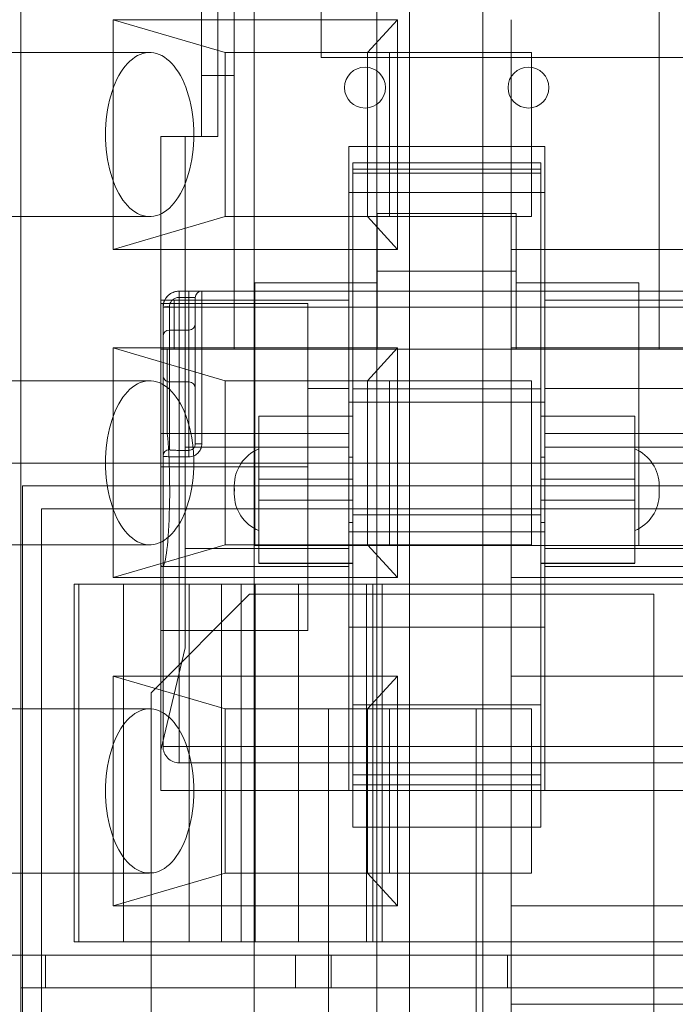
# Model space of a CAD drawing. Header units: inches. Extents: x 1 to 109, y 1 to 85.
# Tile 164 of 256: x 86.938 to 87.271, y 16.057 to 16.557. Entities that reach past the tile are written whole.
import ezdxf

# ---------------------------------------------------------------- set-up
doc = ezdxf.new("R2010")
doc.units = ezdxf.units.IN
doc.header["$MEASUREMENT"] = 0

msp = doc.modelspace()

# ---------------------------------------------------------------- linework, layer by layer
at = {"color": 7, "linetype": 'Continuous', "lineweight": 15, "ltscale": 5}
for p, q in [((87.05714248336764, 12.9726050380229), (87.05714248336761, 18.9353550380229)), ((87.11939248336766, 12.9726050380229), (87.11939248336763, 18.9353550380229)), ((87.13605915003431, 18.93535503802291), (87.13605915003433, 12.9726050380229)), ((87.05714248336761, 17.78952170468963), (87.05714248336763, 13.78952170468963)), ((87.11939248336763, 17.78952170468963), (87.11939248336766, 13.78952170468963)), ((87.2629082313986, 16.3892802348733), (87.26290823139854, 17.15307944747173)), ((87.26290823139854, 16.41418673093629), (87.26290823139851, 17.12817295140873)), ((87.17328746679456, 17.0649383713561), (87.17328746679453, 16.0649383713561)), ((87.03874976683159, 16.4972083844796), (87.03874976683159, 17.04515129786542)), ((87.09122581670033, 16.53743837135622), (87.09122581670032, 17.04243837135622)), ((87.04705193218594, 16.68815818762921), (87.04705193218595, 16.41418673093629)), ((87.03044760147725, 16.63004303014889), (87.03044760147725, 16.4972083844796)), ((87.03044760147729, 16.52834150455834), (87.03044760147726, 16.59890991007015)), ((87.04705193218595, 16.52834150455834), (87.04705193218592, 16.59890991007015)), ((86.93873891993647, 16.56493837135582), (86.93873891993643, 16.08160503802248)), ((86.98557921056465, 16.55660503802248), (86.98557921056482, 16.43993837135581)), ((87.04249693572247, 16.53993837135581), (86.98557921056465, 16.55660503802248)), ((87.12991677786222, 16.55660503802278), (86.98557921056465, 16.55660503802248)), ((87.12991677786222, 16.55660503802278), (87.11466571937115, 16.53993837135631)), ((87.12991677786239, 16.43993837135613), (87.12991677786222, 16.55660503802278)), ((87.18772122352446, 16.55660503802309), (87.18772122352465, 16.43993837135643)), ((87.00410106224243, 16.53993837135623), (86.8637501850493, 16.53993837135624)), ((87.04249693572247, 16.53993837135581), (87.04249693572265, 16.45660503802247)), ((87.04249693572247, 16.53993837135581), (87.12583026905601, 16.53993837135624)), ((87.11466571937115, 16.53993837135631), (87.04249693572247, 16.53993837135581)), ((87.09122581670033, 16.53743837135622), (87.31622581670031, 16.53743837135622)), ((87.11466571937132, 16.45660503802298), (87.11466571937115, 16.53993837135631)), ((87.19799905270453, 16.53993837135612), (87.11466571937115, 16.53993837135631)), ((87.12583026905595, 16.4566050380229), (87.12583026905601, 16.53993837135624)), ((87.12583026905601, 16.53993837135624), (87.19799905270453, 16.53993837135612)), ((87.19799905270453, 16.53993837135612), (87.19799905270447, 16.45660503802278)), ((87.03044760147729, 16.52834150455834), (87.04705193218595, 16.52834150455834)), ((87.03044760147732, 16.4972083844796), (87.03044760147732, 16.52834150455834)), ((87.04705193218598, 16.52834150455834), (87.04705193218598, 16.3892802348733)), ((87.00969218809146, 16.4972083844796), (87.022145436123, 16.4972083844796)), ((87.00969218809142, 16.49720838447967), (87.03874976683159, 16.49720838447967)), ((87.00969218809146, 16.4972083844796), (87.00969218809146, 16.41418673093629)), ((87.00969218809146, 16.4125262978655), (87.00969218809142, 16.49720838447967)), ((87.022145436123, 16.4972083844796), (87.022145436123, 16.3892802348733)), ((87.03044760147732, 16.4972083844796), (87.022145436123, 16.4972083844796)), ((87.03874976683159, 16.4972083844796), (87.03044760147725, 16.4972083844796)), ((87.10516708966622, 16.46880475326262), (87.10516708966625, 16.49222708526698)), ((87.10516708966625, 16.49222708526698), (87.20479307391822, 16.492227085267)), ((87.10516708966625, 16.49222708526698), (87.10516708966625, 16.41418673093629)), ((87.2047930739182, 16.46880475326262), (87.20479307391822, 16.492227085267)), ((87.20479307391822, 16.492227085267), (87.20479307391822, 16.41418673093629)), ((87.20271753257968, 16.48392491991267), (87.10724263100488, 16.48392491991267)), ((87.10724263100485, 16.47868977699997), (87.10724263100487, 16.48391965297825)), ((87.20271753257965, 16.48069504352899), (87.10724263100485, 16.48069504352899)), ((87.10724263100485, 16.48069504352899), (87.10724263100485, 16.3892802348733)), ((87.20271753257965, 16.47868977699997), (87.20271753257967, 16.48391965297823)), ((87.20271753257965, 16.48069504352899), (87.20271753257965, 16.3892802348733)), ((87.10724263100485, 16.47868977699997), (87.20271753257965, 16.47868977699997)), ((87.10724263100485, 16.36919111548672), (87.10724263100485, 16.47868977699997)), ((87.20271753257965, 16.36919111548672), (87.20271753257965, 16.47868977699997)), ((87.10516708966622, 16.46880475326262), (87.2047930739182, 16.46880475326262)), ((87.10516708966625, 16.36245284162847), (87.10516708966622, 16.46880475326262)), ((87.2047930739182, 16.46880475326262), (87.20479307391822, 16.36245284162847)), ((86.8637501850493, 16.4566050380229), (87.00410106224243, 16.4566050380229)), ((86.98557921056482, 16.43993837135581), (87.04249693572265, 16.45660503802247)), ((87.12583026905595, 16.4566050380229), (87.04249693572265, 16.45660503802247)), ((87.04249693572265, 16.45660503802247), (87.11466571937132, 16.45660503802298)), ((87.19799905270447, 16.45660503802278), (87.11466571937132, 16.45660503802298)), ((87.12991677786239, 16.43993837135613), (87.11466571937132, 16.45660503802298)), ((87.19026428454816, 16.45818820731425), (87.11969587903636, 16.45818820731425)), ((87.11969587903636, 16.42895674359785), (87.11969587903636, 16.45818087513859)), ((87.19026428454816, 16.45662597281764), (87.11969587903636, 16.45662597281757)), ((87.11969587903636, 16.45662597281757), (87.11969587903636, 16.42298193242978)), ((87.19799905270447, 16.45660503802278), (87.12583026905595, 16.4566050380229)), ((87.19026428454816, 16.42895674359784), (87.19026428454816, 16.45818087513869)), ((87.19026428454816, 16.45662597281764), (87.19026428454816, 16.42298193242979)), ((86.98557921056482, 16.43993837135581), (87.12991677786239, 16.43993837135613)), ((87.18772122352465, 16.43993837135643), (87.18772122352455, 16.38993837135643)), ((87.31272122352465, 16.43993837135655), (87.18772122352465, 16.43993837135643)), ((87.18772122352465, 16.43993837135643), (87.27105455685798, 16.43993837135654)), ((87.11969587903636, 16.42895674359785), (87.19026428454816, 16.42895674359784)), ((87.11969587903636, 16.3892802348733), (87.11969587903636, 16.42895674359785)), ((87.19026428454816, 16.3892802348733), (87.19026428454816, 16.42895674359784)), ((87.05742963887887, 16.42298193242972), (87.05742963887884, 16.28965425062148)), ((87.05742963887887, 16.42298193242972), (87.11969587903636, 16.42298193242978)), ((87.05742963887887, 16.38928023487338), (87.05742963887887, 16.42298193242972)), ((87.11969587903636, 16.42298193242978), (87.11969587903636, 16.38928023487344)), ((87.19026428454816, 16.42298193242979), (87.25253052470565, 16.42298193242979)), ((87.19026428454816, 16.38928023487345), (87.19026428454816, 16.42298193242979)), ((87.25253052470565, 16.42298193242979), (87.2525305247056, 16.28965425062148)), ((87.25253052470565, 16.38928023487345), (87.25253052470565, 16.42298193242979)), ((87.01908605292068, 16.41875741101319), (87.0240073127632, 16.41875741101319)), ((87.31272122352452, 16.41875741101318), (87.01908605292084, 16.41875741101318)), ((87.01908605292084, 16.41875741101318), (87.01908605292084, 16.41055531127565)), ((87.01908605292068, 16.41560442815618), (87.01908605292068, 16.41875741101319)), ((87.0240073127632, 16.41560442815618), (87.01908605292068, 16.41560442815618)), ((87.0240073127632, 16.41875741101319), (87.0240073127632, 16.41560442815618)), ((87.02400731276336, 16.33791263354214), (87.0240073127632, 16.41560442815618)), ((87.02728815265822, 16.41547657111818), (87.02728815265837, 16.34120137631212)), ((87.02728815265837, 16.41055531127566), (87.02728815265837, 16.41547657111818)), ((87.03056899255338, 16.41875741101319), (87.31272122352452, 16.41875741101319)), ((87.03056899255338, 16.41875741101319), (87.03056899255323, 16.41055531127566)), ((87.00969218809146, 16.3892802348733), (87.00969218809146, 16.41418673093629)), ((87.10516708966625, 16.41418673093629), (87.00969218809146, 16.41418673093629)), ((87.01652138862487, 16.41418673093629), (87.00969218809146, 16.41418673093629)), ((87.00969218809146, 16.32950464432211), (87.00969218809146, 16.41252629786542)), ((87.00969218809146, 16.41252629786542), (87.08441167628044, 16.41252629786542)), ((87.01088395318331, 16.33497083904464), (87.01088395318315, 16.41055531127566)), ((87.0108839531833, 16.41055531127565), (87.0108839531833, 16.18745819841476)), ((87.0108839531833, 16.41055531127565), (87.01908605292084, 16.41055531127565)), ((87.01416479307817, 16.41087495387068), (87.01416479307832, 16.33823607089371)), ((87.01652138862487, 16.3892802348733), (87.01652138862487, 16.41418673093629)), ((87.01652138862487, 16.41418673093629), (87.04705193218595, 16.41418673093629)), ((87.01908605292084, 16.18745819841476), (87.01908605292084, 16.41055531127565)), ((87.01908605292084, 16.41055531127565), (87.31272122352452, 16.41055531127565)), ((87.02728815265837, 16.34120137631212), (87.02728815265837, 16.41055531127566)), ((87.03056899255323, 16.41055531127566), (87.02728815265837, 16.41055531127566)), ((87.31272122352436, 16.41055531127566), (87.03056899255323, 16.41055531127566)), ((87.03056899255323, 16.41055531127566), (87.03056899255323, 16.34120137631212)), ((87.04705193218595, 16.41418673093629), (87.10516708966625, 16.41418673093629)), ((87.04705193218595, 16.3892802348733), (87.04705193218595, 16.41418673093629)), ((87.08441167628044, 16.32950464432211), (87.08441167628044, 16.41252629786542)), ((87.08441167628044, 16.24648299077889), (87.08441167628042, 16.4125262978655)), ((87.10516708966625, 16.41418673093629), (87.10516708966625, 16.3892802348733)), ((87.30026797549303, 16.41418673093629), (87.20479307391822, 16.41418673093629)), ((87.20479307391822, 16.41418673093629), (87.20479307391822, 16.3892802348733)), ((87.20479307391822, 16.41418673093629), (87.26290823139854, 16.41418673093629)), ((87.26290823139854, 16.41418673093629), (87.26290823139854, 16.3892802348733)), ((87.26290823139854, 16.41418673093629), (87.29343877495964, 16.41418673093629)), ((87.02728815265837, 16.40230650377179), (87.02728815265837, 16.36943845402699)), ((87.01088395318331, 16.39574482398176), (87.01088395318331, 16.37598645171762)), ((87.02400731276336, 16.39902566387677), (87.01416479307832, 16.39902566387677)), ((87.01416479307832, 16.39902566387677), (87.01416479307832, 16.37271924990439)), ((87.02400731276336, 16.39902566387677), (87.02400731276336, 16.37271924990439)), ((87.12991677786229, 16.38993837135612), (86.98557921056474, 16.38993837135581)), ((86.98557921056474, 16.38993837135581), (87.04249693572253, 16.37327170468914)), ((86.98557921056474, 16.38993837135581), (86.98557921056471, 16.27327170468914)), ((87.00969218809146, 16.3892802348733), (87.10516708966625, 16.3892802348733)), ((87.00969218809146, 16.34646084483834), (87.00969218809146, 16.3892802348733)), ((87.01652138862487, 16.3892802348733), (87.01306661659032, 16.3892802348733)), ((87.10516708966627, 16.3892802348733), (87.01306661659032, 16.3892802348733)), ((87.01306661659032, 16.3892802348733), (87.01306661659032, 16.34646084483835)), ((87.01652138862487, 16.3892802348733), (87.04705193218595, 16.3892802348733)), ((87.10516708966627, 16.3892802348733), (87.02214543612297, 16.3892802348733)), ((87.02214543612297, 16.3892802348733), (87.022145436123, 16.33946724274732)), ((87.04705193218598, 16.3892802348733), (87.022145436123, 16.3892802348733)), ((87.022145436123, 16.3892802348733), (87.022145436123, 16.23767942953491)), ((87.05742963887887, 16.28965425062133), (87.05742963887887, 16.3892802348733)), ((87.05742963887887, 16.38928023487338), (87.11969587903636, 16.38928023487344)), ((87.10724263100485, 16.3892802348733), (87.05742963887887, 16.3892802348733)), ((87.10516708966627, 16.3892802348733), (87.10516708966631, 16.33946724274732)), ((87.10516708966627, 16.3892802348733), (87.10516708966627, 16.34646084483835)), ((87.10724263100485, 16.3892802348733), (87.10724263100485, 16.28965425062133)), ((87.20271753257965, 16.3892802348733), (87.10724263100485, 16.3892802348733)), ((87.12991677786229, 16.38993837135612), (87.1146657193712, 16.37327170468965)), ((87.11969587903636, 16.3892802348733), (87.19026428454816, 16.3892802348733)), ((87.1299167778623, 16.27327170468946), (87.12991677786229, 16.38993837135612)), ((87.18772122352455, 16.38993837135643), (87.18772122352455, 16.27327170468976)), ((87.18772122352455, 16.38993837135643), (87.27105455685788, 16.38993837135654)), ((87.31272122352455, 16.38993837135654), (87.18772122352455, 16.38993837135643)), ((87.19026428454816, 16.38928023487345), (87.25253052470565, 16.38928023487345)), ((87.20271753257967, 16.3892802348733), (87.20271753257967, 16.28965425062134)), ((87.20271753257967, 16.3892802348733), (87.25253052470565, 16.3892802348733)), ((87.29689354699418, 16.3892802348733), (87.20479307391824, 16.3892802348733)), ((87.28781472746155, 16.3892802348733), (87.20479307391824, 16.3892802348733)), ((87.20479307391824, 16.3892802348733), (87.20479307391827, 16.33946724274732)), ((87.20479307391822, 16.3892802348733), (87.30026797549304, 16.3892802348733)), ((87.20479307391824, 16.34646084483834), (87.20479307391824, 16.3892802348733)), ((87.25253052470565, 16.3892802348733), (87.25253052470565, 16.28965425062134)), ((87.26290823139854, 16.3892802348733), (87.29343877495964, 16.3892802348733)), ((87.28781472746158, 16.3892802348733), (87.2629082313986, 16.3892802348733)), ((87.00410106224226, 16.37327170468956), (86.86375018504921, 16.37327170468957)), ((87.01416479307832, 16.37270561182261), (87.02400731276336, 16.37270561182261)), ((87.12583026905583, 16.37327170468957), (87.04249693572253, 16.37327170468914)), ((87.1146657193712, 16.37327170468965), (87.04249693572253, 16.37327170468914)), ((87.04249693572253, 16.37327170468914), (87.04249693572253, 16.28993837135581)), ((87.19799905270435, 16.37327170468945), (87.1146657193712, 16.37327170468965)), ((87.11466571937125, 16.28993837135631), (87.1146657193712, 16.37327170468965)), ((87.12583026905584, 16.28993837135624), (87.12583026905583, 16.37327170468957)), ((87.12583026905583, 16.37327170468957), (87.19799905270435, 16.37327170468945)), ((87.19799905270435, 16.37327170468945), (87.19799905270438, 16.28993837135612)), ((87.10516708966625, 16.36935503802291), (87.08441167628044, 16.36935503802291)), ((87.08441167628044, 16.36935503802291), (87.08441167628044, 16.28968920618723)), ((87.10516708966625, 16.36935132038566), (87.10516708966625, 16.28965796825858)), ((87.20271753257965, 16.36919111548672), (87.10724263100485, 16.36919111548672)), ((87.10724263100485, 16.30517882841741), (87.10724263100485, 16.36919111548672)), ((87.20271753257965, 16.30517882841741), (87.20271753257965, 16.36919111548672)), ((87.31272122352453, 16.36935503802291), (87.20479307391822, 16.36935503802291)), ((87.20479307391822, 16.28965796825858), (87.20479307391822, 16.36935132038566)), ((87.10516708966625, 16.36245284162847), (87.20479307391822, 16.36245284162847)), ((87.10724263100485, 16.35524135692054), (87.05950518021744, 16.35524135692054)), ((87.05950518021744, 16.35522271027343), (87.05950518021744, 16.32320353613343)), ((87.05950518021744, 16.31255968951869), (87.05950518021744, 16.35522271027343)), ((87.05950518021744, 16.35522271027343), (87.10724263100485, 16.35522271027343)), ((87.10724263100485, 16.32320353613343), (87.10724263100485, 16.35522271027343)), ((87.10724263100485, 16.35522271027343), (87.10724263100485, 16.31255968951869)), ((87.25045498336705, 16.35524135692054), (87.20271753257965, 16.35524135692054)), ((87.20271753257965, 16.35522271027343), (87.25045498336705, 16.35522271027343)), ((87.20271753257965, 16.32320353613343), (87.20271753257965, 16.35522271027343)), ((87.20271753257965, 16.35522271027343), (87.20271753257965, 16.31255968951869)), ((87.25045498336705, 16.35522271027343), (87.25045498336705, 16.31255968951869)), ((87.25045498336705, 16.32320353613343), (87.25045498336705, 16.35522271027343)), ((87.00969218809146, 16.34646084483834), (87.10516708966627, 16.34646084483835)), ((87.00969218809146, 16.34646084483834), (87.00969218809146, 16.27975487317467)), ((87.10516708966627, 16.34646084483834), (87.01306661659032, 16.34646084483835)), ((87.10516708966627, 16.34646084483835), (87.10516708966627, 16.2788614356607)), ((87.29689354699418, 16.34646084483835), (87.20479307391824, 16.34646084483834)), ((87.20479307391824, 16.34646084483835), (87.30026797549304, 16.34646084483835)), ((87.20479307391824, 16.34646084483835), (87.20479307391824, 16.27886143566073)), ((87.03056899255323, 16.34120137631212), (87.02728815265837, 16.34120137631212)), ((87.01908605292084, 16.33791263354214), (87.02400731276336, 16.33791263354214)), ((87.01908605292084, 16.33791263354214), (87.01908605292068, 16.3346342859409)), ((87.10516708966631, 16.33946724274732), (87.022145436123, 16.33946724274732)), ((87.022145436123, 16.33946724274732), (87.022145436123, 16.28799381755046)), ((87.0240073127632, 16.3346342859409), (87.02400731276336, 16.33791263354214)), ((87.05950518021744, 16.3386370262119), (87.05950518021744, 16.29712619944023)), ((87.10516708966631, 16.33946724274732), (87.10516708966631, 16.28799381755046)), ((87.28781472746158, 16.33946724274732), (87.20479307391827, 16.33946724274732)), ((87.20479307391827, 16.33946724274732), (87.20479307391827, 16.28799381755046)), ((87.25045498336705, 16.33860191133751), (87.25045498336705, 16.2971613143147)), ((86.92414248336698, 16.33143837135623), (87.34080915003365, 16.33143837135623)), ((87.01088395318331, 16.18745819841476), (87.01088395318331, 16.33497083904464)), ((87.0240073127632, 16.3346342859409), (87.01908605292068, 16.3346342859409)), ((87.01908605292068, 16.3346342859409), (87.01908605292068, 16.18745819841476)), ((87.10724263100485, 16.33448594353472), (87.10516708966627, 16.33448594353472)), ((87.10516708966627, 16.33448594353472), (87.10516708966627, 16.3012772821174)), ((87.10724263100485, 16.33448594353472), (87.10724263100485, 16.3012772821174)), ((87.20479307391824, 16.33448594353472), (87.20271753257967, 16.33448594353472)), ((87.20271753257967, 16.33448594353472), (87.20271753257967, 16.3012772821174)), ((87.20479307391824, 16.33448594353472), (87.20479307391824, 16.3012772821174)), ((87.00969218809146, 16.24648299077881), (87.00969218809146, 16.32950464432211)), ((87.00969218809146, 16.32950464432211), (87.08441167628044, 16.32950464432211)), ((87.08441167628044, 16.24648299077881), (87.08441167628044, 16.32950464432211)), ((87.05950518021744, 16.32320353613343), (87.05950518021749, 16.28054051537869)), ((87.05950518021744, 16.32320353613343), (87.10724263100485, 16.32320353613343)), ((87.10724263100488, 16.28054051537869), (87.10724263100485, 16.32320353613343)), ((87.20271753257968, 16.28054051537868), (87.20271753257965, 16.32320353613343)), ((87.20271753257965, 16.32320353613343), (87.25045498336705, 16.32320353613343)), ((87.25045498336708, 16.28054051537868), (87.25045498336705, 16.32320353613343)), ((86.93955915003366, 16.31993837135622), (87.29955915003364, 16.31993837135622)), ((86.93955915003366, 16.31993837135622), (86.93955915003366, 15.92660503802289)), ((86.93955915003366, 16.31993837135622), (87.31622581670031, 16.31993837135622)), ((87.04705193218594, 16.31988809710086), (87.04705193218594, 16.31587512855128)), ((87.04705193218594, 16.31988809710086), (87.04705193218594, 16.31587512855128)), ((87.26290823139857, 16.31587512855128), (87.26290823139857, 16.31988809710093)), ((87.26290823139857, 16.31587512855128), (87.26290823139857, 16.31988809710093)), ((87.05950518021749, 16.28054051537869), (87.05950518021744, 16.31255968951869)), ((87.10724263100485, 16.31255968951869), (87.05950518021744, 16.31255968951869)), ((87.10724263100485, 16.31255968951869), (87.10724263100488, 16.28054051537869)), ((87.25045498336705, 16.31255968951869), (87.20271753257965, 16.31255968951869)), ((87.20271753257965, 16.31255968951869), (87.20271753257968, 16.28054051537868)), ((87.25045498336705, 16.31255968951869), (87.25045498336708, 16.28054051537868)), ((86.9491424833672, 16.30827170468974), (87.31580915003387, 16.30827170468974)), ((86.9491424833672, 15.94160503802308), (86.9491424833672, 16.30827170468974)), ((87.10724263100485, 16.30517882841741), (87.20271753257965, 16.30517882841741)), ((87.10724263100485, 16.17311304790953), (87.10724263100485, 16.30517882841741)), ((87.20271753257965, 16.30517882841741), (87.20271753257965, 16.17311304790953)), ((87.10516708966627, 16.3012772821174), (87.10724263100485, 16.3012772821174)), ((87.20271753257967, 16.3012772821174), (87.20479307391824, 16.3012772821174)), ((87.20479307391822, 16.29655644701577), (87.10516708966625, 16.29655644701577)), ((87.10516708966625, 16.24814342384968), (87.10516708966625, 16.29655644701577)), ((87.20479307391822, 16.29655644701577), (87.20479307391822, 16.24814342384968)), ((86.86375018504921, 16.28993837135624), (87.00410106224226, 16.28993837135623)), ((86.98557921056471, 16.27327170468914), (87.04249693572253, 16.28993837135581)), ((87.022145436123, 16.28799381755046), (87.10516708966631, 16.28799381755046)), ((87.022145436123, 16.23767942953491), (87.022145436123, 16.28799381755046)), ((87.12583026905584, 16.28993837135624), (87.04249693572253, 16.28993837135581)), ((87.04249693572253, 16.28993837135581), (87.11466571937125, 16.28993837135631)), ((87.2525305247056, 16.28965425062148), (87.05742963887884, 16.28965425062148)), ((87.10724263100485, 16.28965425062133), (87.05742963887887, 16.28965425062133)), ((87.08441167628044, 16.28965425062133), (87.10516708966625, 16.28965425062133)), ((87.10516708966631, 16.28799381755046), (87.10516708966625, 16.16512177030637)), ((87.2027175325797, 16.28965425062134), (87.1072426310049, 16.28965425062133)), ((87.1072426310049, 16.28965425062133), (87.10724263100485, 16.14655812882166)), ((87.11466571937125, 16.28993837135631), (87.19799905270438, 16.28993837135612)), ((87.11466571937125, 16.28993837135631), (87.1299167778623, 16.27327170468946)), ((87.19799905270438, 16.28993837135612), (87.12583026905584, 16.28993837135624)), ((87.25253052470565, 16.28965425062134), (87.20271753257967, 16.28965425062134)), ((87.2027175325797, 16.28965425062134), (87.20271753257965, 16.14655812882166)), ((87.20479307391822, 16.28965425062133), (87.31272122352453, 16.28965425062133)), ((87.20479307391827, 16.28799381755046), (87.28781472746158, 16.28799381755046)), ((87.20479307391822, 16.16512177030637), (87.20479307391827, 16.28799381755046)), ((87.05950518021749, 16.28054051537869), (87.10724263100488, 16.28054051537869)), ((87.05950518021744, 16.28052186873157), (87.10724263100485, 16.28052186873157)), ((87.20271753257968, 16.28054051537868), (87.25045498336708, 16.28054051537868)), ((87.20271753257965, 16.28052186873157), (87.25045498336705, 16.28052186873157)), ((87.00969218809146, 16.27975487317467), (87.00969218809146, 16.18568789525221)), ((87.01049562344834, 16.2788614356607), (87.10516708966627, 16.2788614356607)), ((87.20479307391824, 16.2788614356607), (87.29946454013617, 16.2788614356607)), ((86.98557921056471, 16.27327170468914), (87.1299167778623, 16.27327170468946)), ((87.18772122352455, 16.27327170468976), (87.18772122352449, 16.22327170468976)), ((87.31272122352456, 16.27327170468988), (87.18772122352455, 16.27327170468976)), ((87.18772122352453, 16.27327170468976), (87.27105455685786, 16.27327170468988)), ((86.96580915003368, 16.2699383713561), (86.96580915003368, 16.08827170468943)), ((86.96580915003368, 16.26993837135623), (86.96580915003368, 16.08827170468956)), ((86.99080915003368, 16.26993837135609), (86.965810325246, 16.2699383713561)), ((86.99080915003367, 16.26993837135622), (86.965810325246, 16.26993837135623)), ((86.96815145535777, 16.26993837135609), (86.96815145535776, 16.08827170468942)), ((86.96815145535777, 16.26993837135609), (87.05052818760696, 16.26993837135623)), ((86.99080915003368, 16.08827170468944), (86.99080915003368, 16.26993837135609)), ((87.46997581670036, 16.26993837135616), (86.99080915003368, 16.26993837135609)), ((87.024142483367, 16.26993837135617), (87.024142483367, 16.08827170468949)), ((87.024142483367, 16.26993837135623), (87.024142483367, 16.08827170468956)), ((87.05769298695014, 16.26993837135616), (87.02414763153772, 16.26993837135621)), ((87.05769298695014, 16.26993837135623), (87.02414763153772, 16.26993837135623)), ((87.04059197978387, 16.26993837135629), (87.0796859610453, 16.26993837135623)), ((87.04059197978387, 16.08827170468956), (87.04059197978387, 16.26993837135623)), ((87.05052818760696, 16.08827170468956), (87.05052818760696, 16.26993837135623)), ((87.05052818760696, 16.26993837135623), (87.11747535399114, 16.26993837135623)), ((87.05052818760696, 16.26993837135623), (87.11747535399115, 16.26993837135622)), ((87.05769298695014, 16.26993837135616), (87.05769298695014, 16.08827170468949)), ((87.05769298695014, 16.26993837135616), (87.1222375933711, 16.26993837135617)), ((87.0796859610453, 16.08827170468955), (87.0796859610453, 16.26993837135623)), ((87.1141854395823, 16.26993837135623), (87.0796859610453, 16.26993837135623)), ((87.1141854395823, 16.26993837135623), (87.1141854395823, 16.08827170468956)), ((87.11747581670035, 16.08827170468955), (87.11747581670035, 16.26993837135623)), ((87.1174758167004, 16.08827170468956), (87.1174758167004, 16.26993837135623)), ((87.1222375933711, 16.26993837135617), (87.1222375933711, 16.08827170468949)), ((87.1222375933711, 16.26993837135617), (87.43247581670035, 16.2699383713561)), ((87.00487411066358, 16.21485503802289), (87.05487411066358, 16.26485503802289)), ((87.05487411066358, 16.26485503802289), (87.26012345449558, 16.26485503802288)), ((87.26012345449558, 16.26485503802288), (87.26012345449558, 15.98762406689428)), ((87.08441167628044, 16.24648299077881), (87.00969218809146, 16.24648299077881)), ((87.00969218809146, 16.16512177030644), (87.00969218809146, 16.24648299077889)), ((87.20479307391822, 16.24814342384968), (87.10516708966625, 16.24814342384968)), ((87.10516708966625, 16.16512177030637), (87.10516708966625, 16.24814342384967)), ((87.20479307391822, 16.24814342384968), (87.20479307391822, 16.16512177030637)), ((87.00969218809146, 16.18568789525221), (87.022145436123, 16.23767942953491)), ((87.12991677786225, 16.22327170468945), (86.98557921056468, 16.22327170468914)), ((86.98557921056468, 16.22327170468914), (87.04249693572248, 16.20660503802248)), ((86.98557921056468, 16.22327170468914), (86.98557921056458, 16.10660503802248)), ((87.12991677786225, 16.22327170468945), (87.11466571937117, 16.20660503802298)), ((87.12991677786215, 16.10660503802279), (87.12991677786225, 16.22327170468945)), ((87.18772122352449, 16.22327170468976), (87.18772122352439, 16.10660503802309)), ((87.31272122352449, 16.22327170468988), (87.18772122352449, 16.22327170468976)), ((87.1877212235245, 16.22327170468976), (87.27105455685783, 16.22327170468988)), ((87.00487411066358, 16.03762406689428), (87.00487411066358, 16.21485503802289)), ((87.00410106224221, 16.20660503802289), (86.8637501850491, 16.2066050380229)), ((87.12583026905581, 16.2066050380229), (87.04249693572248, 16.20660503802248)), ((87.11466571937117, 16.20660503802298), (87.04249693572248, 16.20660503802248)), ((87.04249693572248, 16.20660503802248), (87.0424969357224, 16.12327170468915)), ((87.09499878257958, 16.03993837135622), (87.09499878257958, 16.20660503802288)), ((87.09499878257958, 16.20660503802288), (87.16999878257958, 16.20660503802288)), ((87.10724263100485, 16.14655812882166), (87.10724263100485, 16.20860900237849)), ((87.20271753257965, 16.20860900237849), (87.10724263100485, 16.20860900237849)), ((87.10724263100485, 16.20860900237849), (87.10724263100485, 16.16807848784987)), ((87.19799905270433, 16.20660503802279), (87.11466571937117, 16.20660503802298)), ((87.11466571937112, 16.12327170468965), (87.11466571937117, 16.20660503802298)), ((87.12583026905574, 16.12327170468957), (87.12583026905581, 16.2066050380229)), ((87.12583026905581, 16.2066050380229), (87.19799905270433, 16.20660503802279)), ((87.16999878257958, 16.20660503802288), (87.16999878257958, 16.03993837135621)), ((87.19799905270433, 16.20660503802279), (87.19799905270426, 16.12327170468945)), ((87.20271753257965, 16.20860900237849), (87.20271753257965, 16.14655812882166)), ((87.20271753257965, 16.16807848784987), (87.20271753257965, 16.20860900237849)), ((87.00969218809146, 16.18568789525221), (87.00969218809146, 16.16512177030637)), ((87.0108839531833, 16.18745819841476), (87.01908605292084, 16.18745819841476)), ((87.01908605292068, 16.18745819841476), (87.01088395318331, 16.18745819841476)), ((87.3127212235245, 16.18745819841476), (87.01908605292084, 16.18745819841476)), ((87.01908605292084, 16.18745819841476), (87.01908605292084, 16.17925609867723)), ((87.01908605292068, 16.18745819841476), (87.01908605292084, 16.17925609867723)), ((87.31272122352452, 16.17925609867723), (87.01908605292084, 16.17925609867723)), ((87.10724263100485, 16.16807848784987), (87.10724263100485, 16.17311304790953)), ((87.20271753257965, 16.17311304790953), (87.10724263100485, 16.17311304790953)), ((87.20271753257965, 16.16807848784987), (87.20271753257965, 16.17311304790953)), ((87.10516708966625, 16.16512177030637), (87.00969218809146, 16.16512177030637)), ((87.31272122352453, 16.16512177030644), (87.00969218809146, 16.16512177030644)), ((87.20479307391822, 16.16512177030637), (87.10516708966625, 16.16512177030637)), ((87.10724263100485, 16.16807848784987), (87.20271753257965, 16.16807848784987)), ((87.30026797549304, 16.16512177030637), (87.20479307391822, 16.16512177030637)), ((87.20271753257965, 16.14655812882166), (87.10724263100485, 16.14655812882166)), ((86.86375018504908, 16.12327170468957), (87.00410106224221, 16.12327170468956)), ((86.98557921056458, 16.10660503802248), (87.0424969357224, 16.12327170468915)), ((87.12583026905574, 16.12327170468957), (87.0424969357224, 16.12327170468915)), ((87.0424969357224, 16.12327170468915), (87.11466571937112, 16.12327170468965)), ((87.11466571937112, 16.12327170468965), (87.19799905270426, 16.12327170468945)), ((87.11466571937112, 16.12327170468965), (87.12991677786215, 16.10660503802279)), ((87.19799905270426, 16.12327170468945), (87.12583026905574, 16.12327170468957)), ((86.98557921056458, 16.10660503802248), (87.12991677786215, 16.10660503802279)), ((87.18772122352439, 16.10660503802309), (87.18772122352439, 16.08160503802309)), ((87.18772122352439, 16.10660503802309), (87.27105455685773, 16.10660503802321)), ((87.3127212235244, 16.10660503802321), (87.18772122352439, 16.10660503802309)), ((86.99080915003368, 16.08827170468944), (86.965810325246, 16.08827170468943)), ((86.99080915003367, 16.08827170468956), (86.965810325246, 16.08827170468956)), ((87.05052818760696, 16.08827170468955), (86.96815145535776, 16.08827170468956)), ((86.99080915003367, 16.08827170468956), (87.46997581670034, 16.08827170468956)), ((87.05769298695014, 16.08827170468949), (87.0241476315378, 16.08827170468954)), ((87.05769298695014, 16.08827170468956), (87.02414763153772, 16.08827170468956)), ((87.0796859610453, 16.08827170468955), (87.04059197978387, 16.08827170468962)), ((87.05052818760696, 16.08827170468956), (87.11747535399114, 16.08827170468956)), ((87.05052818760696, 16.08827170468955), (87.11747535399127, 16.08827170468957)), ((87.05769298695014, 16.08827170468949), (87.1222375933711, 16.08827170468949)), ((87.07968596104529, 16.08827170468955), (87.1141854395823, 16.08827170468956)), ((87.1222375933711, 16.08827170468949), (87.43247581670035, 16.08827170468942)), ((86.8210545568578, 16.08160503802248), (86.93873891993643, 16.08160503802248)), ((86.90644581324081, 16.0816050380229), (87.09630743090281, 16.0816050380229)), ((86.93873891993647, 16.06493837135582), (86.93873891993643, 16.08160503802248)), ((86.93873891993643, 16.08160503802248), (86.95123891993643, 16.08160503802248)), ((86.95123891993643, 16.08160503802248), (86.95123891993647, 16.06493837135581)), ((86.95123891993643, 16.08160503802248), (87.18578746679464, 16.08160503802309)), ((87.31272122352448, 16.0816050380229), (87.07817267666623, 16.0816050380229)), ((87.07817267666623, 16.0816050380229), (87.07817267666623, 16.06493837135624)), ((87.09630743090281, 16.0816050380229), (87.07817267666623, 16.0816050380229)), ((87.09630743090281, 16.0816050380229), (87.09630743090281, 16.06493837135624)), ((87.18772122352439, 16.08160503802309), (87.18578746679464, 16.08160503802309)), ((87.18578746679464, 16.08160503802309), (87.18578746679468, 16.06493837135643)), ((87.18772122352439, 16.08160503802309), (87.3127212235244, 16.08160503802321)), ((87.18772122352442, 16.0816050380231), (87.18772122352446, 16.0566050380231)), ((86.93873891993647, 16.06493837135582), (87.17328746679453, 16.0649383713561)), ((86.93873891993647, 16.06493837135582), (86.95123891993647, 16.06493837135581)), ((86.93873891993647, 16.06493837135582), (86.93873891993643, 15.58160503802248)), ((86.95123891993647, 16.06493837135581), (87.18578746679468, 16.06493837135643)), ((87.07817267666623, 16.06493837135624), (87.31272122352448, 16.06493837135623)), ((87.09630743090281, 16.06493837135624), (87.07817267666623, 16.06493837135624)), ((87.09630743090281, 16.06493837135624), (87.31272122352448, 16.06493837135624)), ((87.18578746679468, 16.06493837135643), (87.17328746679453, 16.0649383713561)), ((87.17328746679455, 16.0649383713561), (87.17328746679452, 15.5649383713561)), ((87.18772122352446, 16.0566050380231), (87.18772122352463, 15.93993837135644)), ((87.18772122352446, 16.0566050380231), (87.27105455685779, 16.05660503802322)), ((87.31272122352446, 16.05660503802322), (87.18772122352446, 16.0566050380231))]:
    msp.add_line(p, q, dxfattribs=at)
at = {"color": 7, "linetype": 'Continuous', "lineweight": 15, "ltscale": 5, "flags": 128}
for points in [[(86.9816296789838, 16.49827170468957), (86.98167229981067, 16.49570666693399), (86.98180000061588, 16.49315135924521), (86.98201229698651, 16.49061547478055), (86.98230838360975, 16.48810863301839), (86.98268713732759, 16.48564034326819), (86.98314712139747, 16.48321996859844), (86.98368659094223, 16.48085669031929), (86.98430349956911, 16.47855947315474), (86.98499550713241, 16.47633703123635), (86.98575998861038, 16.47419779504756), (86.98659404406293, 16.47214987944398), (86.98749450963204, 16.47020105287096), (86.98845796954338, 16.46835870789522), (86.98948076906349, 16.46662983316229), (86.99055902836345, 16.46502098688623), (86.99168865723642, 16.46353827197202), (86.99286537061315, 16.46218731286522), (86.99408470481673, 16.46097323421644), (86.9953420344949, 16.45990064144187), (86.99663259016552, 16.45897360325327), (86.99795147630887, 16.45819563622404), (86.99929368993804, 16.45756969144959), (87.00065413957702, 16.45709814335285), (87.00202766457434, 16.45678278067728), (87.0034090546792, 16.45662479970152), (87.00479306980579, 16.45662479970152), (87.00617445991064, 16.45678278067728), (87.00754798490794, 16.45709814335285), (87.00890843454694, 16.45756969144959), (87.01025064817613, 16.45819563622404), (87.01156953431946, 16.45897360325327), (87.01286008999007, 16.45990064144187), (87.01411741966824, 16.46097323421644), (87.01533675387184, 16.46218731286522), (87.01651346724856, 16.46353827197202), (87.01764309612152, 16.46502098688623), (87.01872135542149, 16.46662983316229), (87.01974415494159, 16.46835870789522), (87.02070761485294, 16.47020105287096), (87.02160808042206, 16.47214987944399), (87.0224421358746, 16.47419779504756), (87.02320661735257, 16.47633703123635), (87.02389862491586, 16.47855947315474), (87.02451553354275, 16.48085669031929), (87.02505500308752, 16.48321996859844), (87.02551498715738, 16.4856403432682), (87.02589374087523, 16.48810863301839), (87.02618982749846, 16.49061547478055), (87.0264021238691, 16.49315135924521), (87.0265298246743, 16.49570666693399), (87.02657244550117, 16.49827170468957), (87.0265298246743, 16.50083674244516), (87.0264021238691, 16.50339205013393), (87.02618982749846, 16.5059279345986), (87.02589374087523, 16.50843477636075), (87.02551498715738, 16.51090306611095), (87.02505500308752, 16.5133234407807), (87.02451553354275, 16.51568671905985), (87.02389862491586, 16.5179839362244), (87.02320661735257, 16.5202063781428), (87.0224421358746, 16.52234561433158), (87.02160808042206, 16.52439352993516), (87.02070761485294, 16.52634235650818), (87.01974415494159, 16.52818470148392), (87.01872135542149, 16.52991357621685), (87.01764309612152, 16.53152242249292), (87.01651346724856, 16.53300513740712), (87.01533675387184, 16.53435609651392), (87.01411741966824, 16.5355701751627), (87.01286008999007, 16.53664276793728), (87.01156953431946, 16.53756980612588), (87.01025064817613, 16.53834777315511), (87.00890843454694, 16.53897371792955), (87.00754798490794, 16.53944526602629), (87.00617445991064, 16.53976062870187), (87.00479306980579, 16.53991860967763), (87.0034090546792, 16.53991860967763), (87.00202766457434, 16.53976062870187), (87.00065413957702, 16.53944526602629), (86.99929368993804, 16.53897371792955), (86.99795147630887, 16.53834777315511), (86.99663259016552, 16.53756980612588), (86.9953420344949, 16.53664276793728), (86.99408470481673, 16.5355701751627), (86.99286537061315, 16.53435609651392), (86.99168865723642, 16.53300513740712), (86.99055902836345, 16.53152242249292), (86.98948076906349, 16.52991357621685), (86.98845796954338, 16.52818470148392), (86.98749450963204, 16.52634235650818), (86.98659404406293, 16.52439352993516), (86.98575998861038, 16.52234561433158), (86.98499550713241, 16.52020637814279), (86.98430349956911, 16.5179839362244), (86.98368659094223, 16.51568671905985), (86.98314712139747, 16.5133234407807), (86.98268713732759, 16.51090306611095), (86.98230838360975, 16.50843477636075), (86.98201229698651, 16.5059279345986), (86.98180000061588, 16.50339205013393), (86.98167229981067, 16.50083674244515), (86.9816296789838, 16.49827170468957)], [(86.9816296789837, 16.3316050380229), (86.98167229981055, 16.32904000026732), (86.98180000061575, 16.32648469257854), (86.9820122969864, 16.32394880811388), (86.98230838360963, 16.32144196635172), (86.98268713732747, 16.31897367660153), (86.98314712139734, 16.31655330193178), (86.98368659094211, 16.31419002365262), (86.98430349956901, 16.31189280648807), (86.98499550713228, 16.30967036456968), (86.98575998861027, 16.30753112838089), (86.98659404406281, 16.30548321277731), (86.98749450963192, 16.3035343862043), (86.98845796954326, 16.30169204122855), (86.98948076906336, 16.29996316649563), (86.99055902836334, 16.29835432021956), (86.9916886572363, 16.29687160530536), (86.99286537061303, 16.29552064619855), (86.99408470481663, 16.29430656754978), (86.9953420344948, 16.2932339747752), (86.9966325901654, 16.2923069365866), (86.99795147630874, 16.29152896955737), (86.99929368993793, 16.29090302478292), (87.00065413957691, 16.29043147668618), (87.00202766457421, 16.29011611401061), (87.00340905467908, 16.28995813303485), (87.00479306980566, 16.28995813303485), (87.00617445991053, 16.29011611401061), (87.00754798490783, 16.29043147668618), (87.00890843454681, 16.29090302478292), (87.010250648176, 16.29152896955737), (87.01156953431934, 16.2923069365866), (87.01286008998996, 16.2932339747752), (87.01411741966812, 16.29430656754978), (87.01533675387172, 16.29552064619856), (87.01651346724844, 16.29687160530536), (87.0176430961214, 16.29835432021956), (87.01872135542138, 16.29996316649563), (87.01974415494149, 16.30169204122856), (87.02070761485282, 16.3035343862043), (87.02160808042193, 16.30548321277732), (87.02244213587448, 16.30753112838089), (87.02320661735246, 16.30967036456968), (87.02389862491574, 16.31189280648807), (87.02451553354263, 16.31419002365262), (87.02505500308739, 16.31655330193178), (87.02551498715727, 16.31897367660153), (87.0258937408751, 16.32144196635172), (87.02618982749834, 16.32394880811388), (87.02640212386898, 16.32648469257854), (87.02652982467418, 16.32904000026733), (87.02657244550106, 16.3316050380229), (87.02652982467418, 16.33417007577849), (87.02640212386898, 16.33672538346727), (87.02618982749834, 16.33926126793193), (87.0258937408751, 16.34176810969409), (87.02551498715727, 16.34423639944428), (87.02505500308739, 16.34665677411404), (87.02451553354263, 16.34902005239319), (87.02389862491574, 16.35131726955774), (87.02320661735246, 16.35353971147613), (87.02244213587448, 16.35567894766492), (87.02160808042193, 16.35772686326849), (87.02070761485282, 16.35967568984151), (87.01974415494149, 16.36151803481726), (87.01872135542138, 16.36324690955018), (87.0176430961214, 16.36485575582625), (87.01651346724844, 16.36633847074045), (87.01533675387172, 16.36768942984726), (87.01411741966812, 16.36890350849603), (87.01286008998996, 16.36997610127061), (87.01156953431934, 16.37090313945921), (87.010250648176, 16.37168110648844), (87.00890843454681, 16.37230705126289), (87.00754798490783, 16.37277859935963), (87.00617445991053, 16.3730939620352), (87.00479306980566, 16.37325194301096), (87.00340905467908, 16.37325194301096), (87.00202766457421, 16.3730939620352), (87.00065413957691, 16.37277859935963), (86.99929368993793, 16.37230705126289), (86.99795147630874, 16.37168110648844), (86.9966325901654, 16.37090313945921), (86.9953420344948, 16.36997610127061), (86.99408470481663, 16.36890350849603), (86.99286537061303, 16.36768942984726), (86.9916886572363, 16.36633847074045), (86.99055902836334, 16.36485575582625), (86.98948076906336, 16.36324690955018), (86.98845796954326, 16.36151803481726), (86.98749450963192, 16.35967568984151), (86.98659404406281, 16.35772686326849), (86.98575998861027, 16.35567894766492), (86.98499550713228, 16.35353971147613), (86.98430349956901, 16.35131726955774), (86.98368659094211, 16.34902005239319), (86.98314712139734, 16.34665677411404), (86.98268713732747, 16.34423639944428), (86.98230838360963, 16.34176810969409), (86.9820122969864, 16.33926126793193), (86.98180000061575, 16.33672538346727), (86.98167229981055, 16.33417007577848), (86.9816296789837, 16.3316050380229)], [(86.9816296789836, 16.16493837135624), (86.98167229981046, 16.16237333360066), (86.98180000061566, 16.15981802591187), (86.9820122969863, 16.15728214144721), (86.98230838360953, 16.15477529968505), (86.98268713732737, 16.15230700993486), (86.98314712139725, 16.1498866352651), (86.98368659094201, 16.14752335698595), (86.98430349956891, 16.1452261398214), (86.98499550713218, 16.14300369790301), (86.98575998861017, 16.14086446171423), (86.98659404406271, 16.13881654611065), (86.98749450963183, 16.13686771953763), (86.98845796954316, 16.13502537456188), (86.98948076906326, 16.13329649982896), (86.99055902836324, 16.13168765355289), (86.9916886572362, 16.13020493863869), (86.99286537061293, 16.12885397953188), (86.99408470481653, 16.12763990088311), (86.9953420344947, 16.12656730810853), (86.9966325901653, 16.12564026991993), (86.99795147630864, 16.1248623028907), (86.99929368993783, 16.12423635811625), (87.00065413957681, 16.12376481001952), (87.00202766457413, 16.12344944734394), (87.00340905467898, 16.12329146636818), (87.00479306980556, 16.12329146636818), (87.00617445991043, 16.12344944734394), (87.00754798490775, 16.12376481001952), (87.00890843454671, 16.12423635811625), (87.0102506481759, 16.1248623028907), (87.01156953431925, 16.12564026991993), (87.01286008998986, 16.12656730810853), (87.01411741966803, 16.12763990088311), (87.01533675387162, 16.12885397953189), (87.01651346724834, 16.13020493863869), (87.0176430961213, 16.13168765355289), (87.01872135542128, 16.13329649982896), (87.01974415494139, 16.13502537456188), (87.02070761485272, 16.13686771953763), (87.02160808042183, 16.13881654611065), (87.02244213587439, 16.14086446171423), (87.02320661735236, 16.14300369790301), (87.02389862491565, 16.1452261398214), (87.02451553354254, 16.14752335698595), (87.0250550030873, 16.1498866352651), (87.02551498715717, 16.15230700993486), (87.025893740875, 16.15477529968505), (87.02618982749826, 16.15728214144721), (87.02640212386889, 16.15981802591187), (87.0265298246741, 16.16237333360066), (87.02657244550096, 16.16493837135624), (87.0265298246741, 16.16750340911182), (87.02640212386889, 16.1700587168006), (87.02618982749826, 16.17259460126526), (87.025893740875, 16.17510144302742), (87.02551498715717, 16.17756973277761), (87.0250550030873, 16.17999010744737), (87.02451553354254, 16.18235338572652), (87.02389862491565, 16.18465060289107), (87.02320661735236, 16.18687304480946), (87.02244213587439, 16.18901228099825), (87.02160808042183, 16.19106019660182), (87.02070761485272, 16.19300902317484), (87.01974415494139, 16.19485136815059), (87.01872135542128, 16.19658024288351), (87.0176430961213, 16.19818908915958), (87.01651346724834, 16.19967180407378), (87.01533675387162, 16.20102276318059), (87.01411741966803, 16.20223684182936), (87.01286008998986, 16.20330943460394), (87.01156953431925, 16.20423647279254), (87.0102506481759, 16.20501443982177), (87.00890843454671, 16.20564038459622), (87.00754798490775, 16.20611193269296), (87.00617445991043, 16.20642729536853), (87.00479306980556, 16.20658527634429), (87.00340905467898, 16.20658527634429), (87.00202766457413, 16.20642729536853), (87.00065413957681, 16.20611193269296), (86.99929368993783, 16.20564038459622), (86.99795147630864, 16.20501443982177), (86.9966325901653, 16.20423647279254), (86.9953420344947, 16.20330943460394), (86.99408470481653, 16.20223684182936), (86.99286537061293, 16.20102276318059), (86.9916886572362, 16.19967180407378), (86.99055902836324, 16.19818908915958), (86.98948076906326, 16.19658024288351), (86.98845796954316, 16.19485136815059), (86.98749450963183, 16.19300902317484), (86.98659404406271, 16.19106019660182), (86.98575998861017, 16.18901228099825), (86.98499550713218, 16.18687304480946), (86.98430349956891, 16.18465060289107), (86.98368659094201, 16.18235338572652), (86.98314712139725, 16.17999010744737), (86.98268713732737, 16.17756973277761), (86.98230838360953, 16.17510144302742), (86.9820122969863, 16.17259460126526), (86.98180000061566, 16.1700587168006), (86.98167229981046, 16.16750340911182), (86.9816296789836, 16.16493837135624)]]:
    msp.add_lwpolyline(points, dxfattribs=at)
at = {"color": 7, "linetype": 'Continuous', "lineweight": 15, "ltscale": 25}
for centre, radius in [((87.1134692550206, 16.52211488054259), 0.01037770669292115), ((87.11346925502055, 16.52211488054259), 0.01037770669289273), ((87.1964909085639, 16.52211488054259), 0.01037770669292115), ((87.19649090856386, 16.52211488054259), 0.01037770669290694)]:
    msp.add_circle(centre, radius, dxfattribs=at)
for centre, radius, start, end in [((87.15355915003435, 16.66477170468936), 0.9895833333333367, 183.1377582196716, 356.86224178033), ((87.15355915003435, 16.66477170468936), 0.9895833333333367, 183.1377582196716, 356.86224178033), ((87.15355915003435, 16.66477170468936), 0.9837500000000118, 183.1563829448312, 356.8436170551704), ((87.15355915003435, 16.66477170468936), 0.9837500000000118, 183.1563829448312, 356.8436170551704), ((87.01908605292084, 16.41055531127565), 0.008202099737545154, 90, 180), ((87.03056899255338, 16.41547657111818), 0.003280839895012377, 90, 180), ((87.03056899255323, 16.41547657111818), 0.003280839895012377, 90, 180), ((87.01335236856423, 16.40221651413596), 0.008696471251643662, 84.63961083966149, 106.48958399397), ((87.02400731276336, 16.40230650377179), 0.003280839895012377, 270.0000000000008, 0), ((87.01416479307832, 16.39574482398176), 0.00328083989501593, 90, 180), ((87.01416479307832, 16.37598645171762), 0.003280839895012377, 180, 270.0000000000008), ((87.02400731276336, 16.3694247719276), 0.003280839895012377, 0, 90), ((87.01415700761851, 16.33496301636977), 0.003273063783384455, 89.8637134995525, 179.8630620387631), ((87.06739223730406, 16.31988809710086), 0.02034030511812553, 112.8148872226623, 180), ((87.24256792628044, 16.31988809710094), 0.02034030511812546, 359.9999999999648, 67.1851127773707), ((87.06739223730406, 16.31988809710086), 0.02034030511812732, 180, 185.6611910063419), ((87.06739223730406, 16.31587512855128), 0.02034030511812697, 174.3388089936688, 179.99999999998), ((87.06739223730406, 16.31587512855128), 0.02034030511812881, 179.99999999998, 247.1851127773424), ((87.24256792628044, 16.31587512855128), 0.02034030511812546, 292.8148872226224, 2.001498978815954e-11), ((87.24256792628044, 16.31988809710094), 0.02034030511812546, 354.3388089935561, 359.9999999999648), ((87.24256792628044, 16.31587512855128), 0.02034030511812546, 2.001498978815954e-11, 5.661191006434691), ((87.01908605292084, 16.18745819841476), 0.008202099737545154, 180, 270.0000000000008), ((87.01908605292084, 16.18745819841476), 0.008202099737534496, 180, 270.0000000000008)]:
    msp.add_arc(centre, radius, start, end, dxfattribs=at)
msp.add_ellipse((87.01049562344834, 16.31788161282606), major_axis=(0, 0.03902017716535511), ratio=0.09677419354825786, start_param=2.927187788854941, end_param=5.534261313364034, dxfattribs=at)
at = {"color": 7, "linetype": 'Continuous', "lineweight": 15, "ltscale": 5}
for points, knots in [([(87.01088395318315, 16.41055531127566), (87.01090584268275, 16.41100975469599), (87.01095025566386, 16.41193180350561), (87.01130800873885, 16.41327120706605), (87.0118748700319, 16.41454628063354), (87.01264550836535, 16.415696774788), (87.01360556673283, 16.41670980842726), (87.01471108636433, 16.41754007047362), (87.01595096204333, 16.41817354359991), (87.01740996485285, 16.41865190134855), (87.01848193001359, 16.41871938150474), (87.01908605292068, 16.41875741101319)], [0, 0, 0, 0, 0.105955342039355, 0.2149794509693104, 0.3210715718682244, 0.4302552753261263, 0.5361063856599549, 0.6450313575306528, 0.7507502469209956, 0.8595313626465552, 0.9999999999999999, 0.9999999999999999, 0.9999999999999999, 0.9999999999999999]), ([(87.01908605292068, 16.41560442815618), (87.01872375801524, 16.41558267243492), (87.01808627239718, 16.41554439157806), (87.01721136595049, 16.4152694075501), (87.01647081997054, 16.41490877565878), (87.01580407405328, 16.41442789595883), (87.01522888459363, 16.41384899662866), (87.014763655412, 16.41318162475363), (87.01442216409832, 16.41245060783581), (87.01420634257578, 16.41167315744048), (87.01417864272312, 16.4111410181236), (87.01416479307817, 16.41087495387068)], [0, 0, 0, 0, 0.1430642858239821, 0.2517325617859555, 0.360387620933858, 0.4679918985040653, 0.5755766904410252, 0.6821416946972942, 0.7886901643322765, 0.8943472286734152, 1, 1, 1, 1]), ([(87.03056899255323, 16.41875741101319), (87.03053841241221, 16.41875741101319), (87.0304845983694, 16.41875741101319), (87.03009960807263, 16.41875741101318), (87.0295965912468, 16.4187574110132), (87.02892799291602, 16.41875741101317), (87.02812396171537, 16.4187574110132), (87.02720053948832, 16.41875741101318), (87.02618853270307, 16.41875741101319), (87.02511330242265, 16.41875741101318), (87.02437597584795, 16.41875741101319), (87.0240073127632, 16.41875741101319)], [0, 0, 0, 0, 0.1413654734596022, 0.2487708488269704, 0.3561758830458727, 0.4635027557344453, 0.570829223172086, 0.6781213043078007, 0.7854130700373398, 0.8927065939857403, 0.9999999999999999, 0.9999999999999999, 0.9999999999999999, 0.9999999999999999]), ([(87.02728815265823, 16.41547657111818), (87.02727213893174, 16.41548671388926), (87.02723188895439, 16.41551220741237), (87.02683811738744, 16.41554857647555), (87.02609623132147, 16.41557997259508), (87.02511344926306, 16.41560053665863), (87.02437597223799, 16.4156031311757), (87.0240073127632, 16.41560442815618)], [0, 0, 0, 0, 0.1419857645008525, 0.3568765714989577, 0.5714355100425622, 0.7857636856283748, 1, 1, 1, 1]), ([(87.0240073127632, 16.3346342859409), (87.0244898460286, 16.33466447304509), (87.02534183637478, 16.33471777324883), (87.0265087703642, 16.33510027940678), (87.02749853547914, 16.33560265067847), (87.02838719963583, 16.33627133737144), (87.02915391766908, 16.33707643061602), (87.02977227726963, 16.33800151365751), (87.03022644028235, 16.33901565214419), (87.03051378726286, 16.3400931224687), (87.0305505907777, 16.34083195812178), (87.03056899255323, 16.34120137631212)], [0, 0, 0, 0, 0.1402468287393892, 0.2476284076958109, 0.3550102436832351, 0.4624769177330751, 0.5699439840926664, 0.6774589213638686, 0.7849742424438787, 0.8924870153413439, 1, 1, 1, 1]), ([(87.02728815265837, 16.34120137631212), (87.02725186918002, 16.34083139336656), (87.02717932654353, 16.34009167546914), (87.02661317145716, 16.33910557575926), (87.02577975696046, 16.3383617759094), (87.024857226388, 16.3379684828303), (87.02424832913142, 16.3379284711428), (87.02400731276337, 16.33791263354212)], [0, 0, 0, 0, 0.2151970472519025, 0.4302498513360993, 0.6450280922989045, 0.8594934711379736, 1, 1, 1, 1]), ([(87.01416479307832, 16.33823607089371), (87.01418807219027, 16.33820287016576), (87.01422893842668, 16.33814458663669), (87.01451989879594, 16.33807797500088), (87.01489788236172, 16.33802756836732), (87.01539920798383, 16.3379881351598), (87.01600282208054, 16.33795803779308), (87.01669434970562, 16.33793660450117), (87.01745314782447, 16.33792244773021), (87.01825791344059, 16.33791411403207), (87.018810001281, 16.33791312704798), (87.01908605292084, 16.33791263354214)], [0, 0, 0, 0, 0.1399000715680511, 0.2455931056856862, 0.3512990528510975, 0.4582120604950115, 0.5651445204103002, 0.6734223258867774, 0.7817162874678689, 0.8908550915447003, 1, 1, 1, 1]), ([(87.01908605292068, 16.3346342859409), (87.018631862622, 16.33463479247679), (87.0177103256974, 16.33463582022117), (87.01637291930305, 16.33464442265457), (87.0151006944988, 16.3346591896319), (87.0139525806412, 16.33468143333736), (87.01294070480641, 16.33471275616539), (87.01211010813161, 16.33475370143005), (87.01147534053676, 16.33480610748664), (87.01099150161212, 16.33487547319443), (87.01092288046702, 16.33493632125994), (87.01088395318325, 16.33497083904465)], [0, 0, 0, 0, 0.1057253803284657, 0.2145132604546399, 0.3202233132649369, 0.4289948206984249, 0.5346461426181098, 0.6433530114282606, 0.7489448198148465, 0.857581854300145, 1, 1, 1, 1])]:
    msp.add_open_spline(points, degree=3, knots=knots, dxfattribs=at)

doc.saveas('drawing.dxf')
